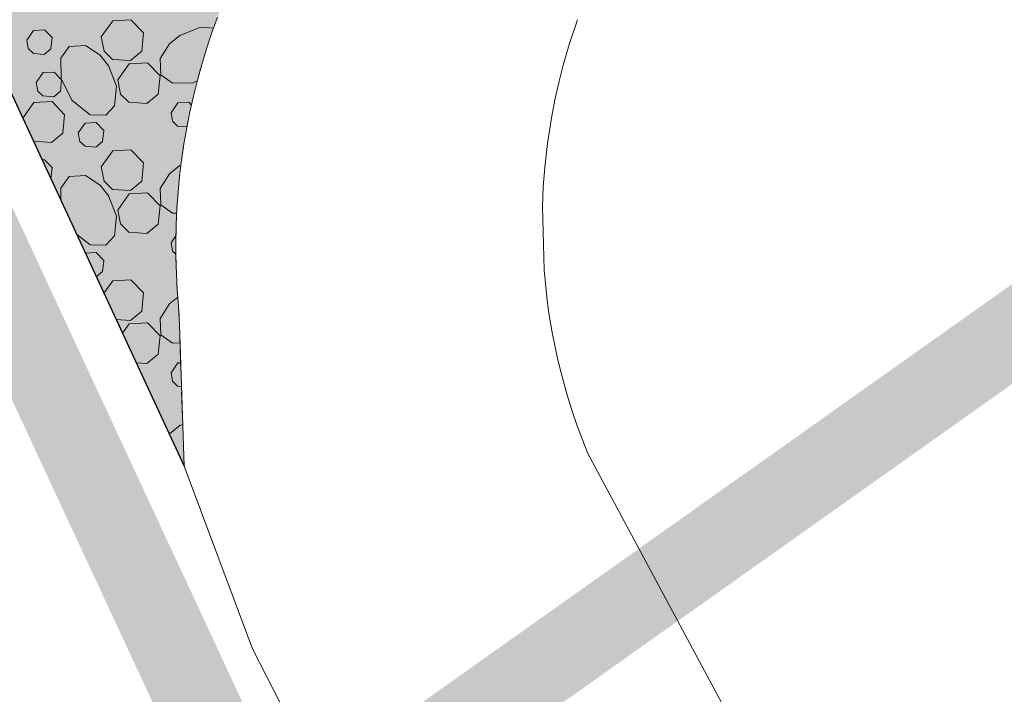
# Model space of a CAD drawing. Header units: metres. Extents: x 148425 to 149111, y 486065 to 486671.
# Tile 8 of 81: x 148546 to 148564, y 486230 to 486242. Entities that reach past the tile are written whole.
import ezdxf

# ---------------------------------------------------------------- set-up
doc = ezdxf.new("R2010")
doc.units = ezdxf.units.M
doc.header["$MEASUREMENT"] = 0
doc.linetypes.add('DGN Style 2', pattern=[1, 0.6, -0.4])
for name, color, linetype, lineweight in [('BWR-verw-asfalt zagen_GV', 6, 'zaagsnede', 30), ('BWR-verw-situatie', 214, 'DGN Style 2', 13), ('TOP-L-topo objecten vlak', 7, 'Continuous', 0), ('WVB-alg-onderhoek', 7, 'Continuous', 30), ('WVB-alg-werkgrens', 6, 'Continuous', 53), ('WVB-dim-terr-maatvoering 018', 7, 'Continuous', 13), ('WVB-pen-dik 013', 1, 'Continuous', 0), ('WVB-raster-20%', 254, 'Continuous', 30)]:
    doc.layers.add(name, color=color, linetype=linetype, lineweight=lineweight)
doc.styles.add('1 200   0.18', font='WORKING.shx', dxfattribs={"height": 0.36})
doc.linetypes.add('zaagsnede', pattern='A,-0.15,[15,dgnlstyle-CivielV8i.shx,S=0.002381,R=0,X=0,Y=0],-0.15', length=0.3)
doc.dimstyles.new('TER 1 200', dxfattribs={"dimtxt": 0.36, "dimasz": 0.36, "dimexe": 0.18, "dimexo": 0.0625, "dimgap": 0.18, "dimtad": 1, "dimzin": 0, "dimdsep": 46, "dimtxsty": '1 200   0.18', "dimblk": 'TerminatorOpen_0.5', "dimcen": 0, "dimse1": 1, "dimse2": 1, "dimclrd": 256, "dimclre": 256, "dimclrt": 7, "dimazin": 0, "dimtfac": 1, "dimtdec": 0, "dimtmove": 1, "dimatfit": 1, "dimldrblk": 'TerminatorOpen_0.5', "dimfxl": 0.18, "dimfxlon": 1, "dimfrac": 2, "dimtolj": 1, "dimtzin": 0, "dimlwd": -1, "dimlwe": -1, "dimarcsym": 0})

# ---------------------------------------------------------------- blocks, each defined once
blk = doc.blocks.new('TerminatorOpen_0.5')
at = {"color": 0, "linetype": 'ByBlock', "lineweight": -2}
for q in [(-1, 0.25), (-1, 0), (-1, -0.25)]:
    blk.add_line((0, 0), q, dxfattribs=at)

msp = doc.modelspace()

# ---------------------------------------------------------------- hatches: boundary and pattern name
at = {"layer": 'WVB-raster-20%', "linetype": 'Continuous', "lineweight": 0, "extrusion": (0, 0, -1)}
msp.add_hatch(color=256, dxfattribs=at).paths.add_polyline_path([(-148549.254, 486233.907), (-148538.384, 486257.334), (-148538.546, 486257.16), (-148538.901, 486256.795), (-148539.267, 486256.441), (-148539.644, 486256.099), (-148540.032, 486255.768), (-148540.43, 486255.451), (-148540.838, 486255.146), (-148541.255, 486254.853), (-148541.681, 486254.575), (-148542.116, 486254.309), (-148542.558, 486254.058), (-148543.009, 486253.82), (-148543.467, 486253.597), (-148543.931, 486253.388), (-148544.402, 486253.194), (-148544.879, 486253.015), (-148545.361, 486252.85), (-148545.848, 486252.701), (-148546.339, 486252.568), (-148546.834, 486252.45), (-148547.333, 486252.347), (-148547.835, 486252.261), (-148548.339, 486252.19), (-148550.709, 486252.712), (-148553.775, 486247.337), (-148553.313, 486246.978), (-148552.796, 486246.625), (-148552.583, 486246.414), (-148552.375, 486246.199), (-148552.172, 486245.978), (-148551.975, 486245.752), (-148551.784, 486245.521), (-148551.598, 486245.286), (-148551.419, 486245.046), (-148551.245, 486244.802), (-148551.078, 486244.553), (-148550.916, 486244.301), (-148550.761, 486244.044), (-148550.613, 486243.784), (-148550.471, 486243.52), (-148550.336, 486243.253), (-148550.207, 486242.982), (-148550.085, 486242.708), (-148549.97, 486242.432), (-148549.862, 486242.152), (-148549.76, 486241.87), (-148549.666, 486241.586), (-148549.579, 486241.299), (-148549.499, 486241.01), (-148549.427, 486240.719), (-148549.361, 486240.427), (-148549.303, 486240.133), (-148549.252, 486239.837), (-148549.209, 486239.541), (-148549.172, 486239.243), (-148549.144, 486238.945), (-148549.122, 486238.646), (-148549.109, 486238.347), (-148549.102, 486238.047), (-148549.103, 486237.748), (-148549.112, 486237.448), (-148549.128, 486237.149), (-148549.151, 486236.85), (-148549.169, 486236.512)], flags=0)

# ---------------------------------------------------------------- linework, layer by layer
at = {"layer": 'BWR-verw-asfalt zagen_GV', "linetype": 'zaagsnede', "flags": 128}
msp.add_lwpolyline([(148538.384, 486257.334), (148549.254, 486233.907)], dxfattribs=at)
at = {"layer": 'BWR-verw-situatie', "flags": 128}
msp.add_lwpolyline([(148553.313, 486246.978), (148552.796, 486246.625), (148552.583, 486246.414), (148552.375, 486246.199), (148552.172, 486245.978), (148551.975, 486245.752), (148551.784, 486245.521), (148551.598, 486245.286), (148551.419, 486245.046), (148551.245, 486244.802), (148551.078, 486244.553), (148550.916, 486244.301), (148550.761, 486244.044), (148550.613, 486243.784), (148550.471, 486243.52), (148550.336, 486243.253), (148550.207, 486242.982), (148550.085, 486242.708), (148549.97, 486242.432), (148549.862, 486242.152), (148549.76, 486241.87), (148549.666, 486241.586), (148549.579, 486241.299), (148549.499, 486241.01), (148549.427, 486240.719), (148549.361, 486240.427), (148549.303, 486240.133), (148549.252, 486239.837), (148549.209, 486239.541), (148549.172, 486239.243), (148549.144, 486238.945), (148549.122, 486238.646), (148549.109, 486238.347), (148549.102, 486238.047), (148549.103, 486237.748), (148549.112, 486237.448), (148549.128, 486237.149), (148549.151, 486236.85), (148549.169, 486236.512), (148549.254, 486233.907)], dxfattribs=at)
at = {"layer": 'TOP-L-topo objecten vlak', "color": 7, "linetype": 'Continuous', "lineweight": 0, "flags": 128}
for points in [[(148563.402, 486221.637), (148556.69, 486234.139), (148556.494, 486234.65), (148556.396, 486234.935), (148556.303, 486235.237), (148556.202, 486235.602), (148556.131, 486235.891), (148556.032, 486236.369), (148555.979, 486236.686), (148555.94, 486236.955), (148555.882, 486237.523), (148555.853, 486238.686), (148555.869, 486239.049), (148555.896, 486239.406), (148555.945, 486239.846), (148556.011, 486240.278), (148556.082, 486240.647), (148556.159, 486240.991), (148556.235, 486241.287), (148556.345, 486241.669), (148556.498, 486242.124)], [(148549.254, 486233.907), (148550.516, 486230.547), (148551.034, 486229.524)]]:
    msp.add_lwpolyline(points, dxfattribs=at)
at = {"layer": 'WVB-alg-onderhoek', "lineweight": 40, "ltscale": 500}
msp.add_3dface([(148601.941, 486074.385), (149104.348, 486429.086), (148938.821, 486663.542), (148436.414, 486308.842)], dxfattribs=at)
at = {"layer": 'WVB-alg-werkgrens', "linetype": 'Continuous', "ltscale": 2.5, "const_width": 1.5, "flags": 128}
msp.add_lwpolyline([(148933.417, 486497.811), (148874.414, 486581.384), (148538.89, 486351.023), (148526.845, 486327.911), (148530.985, 486325.229), (148531.106, 486326.817), (148532.707, 486327.686), (148532.626, 486326.155), (148530.985, 486325.229), (148539.247, 486319.878), (148535.438, 486309.432), (148532.522, 486299.181), (148531.73, 486286.904), (148532.07, 486275.415), (148533.054, 486268.785), (148534.125, 486264.381), (148536.125, 486258.311), (148550.85, 486226.663)], close=True, dxfattribs=at)
at = {"layer": 'WVB-pen-dik 013'}
for p, q in [((148549.166, 486239.436), (148549.198, 486239.449)), ((148549.014, 486238.019), (148549.104, 486238.147)), ((148549.166, 486234.651), (148549.229, 486234.676))]:
    msp.add_line(p, q, dxfattribs=at)
at = {"layer": 'WVB-pen-dik 013', "flags": 128}
for points in [[(148547.729, 486241.806), (148547.941, 486242.104), (148548.276, 486242.124), (148548.509, 486241.881), (148548.474, 486241.544), (148548.266, 486241.371), (148547.936, 486241.394), (148547.781, 486241.546), (148547.729, 486241.806)], [(148546.356, 486241.746), (148546.484, 486241.926), (148546.684, 486241.939), (148546.824, 486241.794), (148546.801, 486241.589), (148546.679, 486241.484), (148546.479, 486241.501), (148546.386, 486241.591), (148546.356, 486241.746)], [(148549.166, 486241.829), (148549.559, 486241.986), (148549.794, 486241.965)], [(148549.497, 486241.001), (148549.421, 486240.964), (148549.044, 486240.956), (148548.829, 486241.109), (148548.811, 486241.411), (148548.984, 486241.681), (148549.184, 486241.839)], [(148547.854, 486241.291), (148548.011, 486240.899), (148547.976, 486240.536), (148547.816, 486240.366), (148547.524, 486240.371), (148547.191, 486240.634), (148546.989, 486241.036), (148546.984, 486241.414), (148547.136, 486241.629), (148547.436, 486241.646), (148547.706, 486241.474), (148547.864, 486241.274)], [(148548.034, 486241.014), (148548.244, 486241.314), (148548.579, 486241.331), (148548.811, 486241.089), (148548.779, 486240.751), (148548.571, 486240.579), (148548.239, 486240.604), (148548.084, 486240.756), (148548.034, 486241.014)], [(148546.531, 486240.969), (148546.659, 486241.149), (148546.859, 486241.159), (148546.999, 486241.014), (148546.979, 486240.811), (148546.854, 486240.706), (148546.656, 486240.721), (148546.561, 486240.811), (148546.531, 486240.969)], [(148546.283, 486240.309), (148546.486, 486240.599), (148546.824, 486240.616), (148547.054, 486240.374), (148547.021, 486240.036), (148546.814, 486239.864), (148546.481, 486239.889), (148546.477, 486239.893)], [(148549.014, 486240.411), (148549.141, 486240.591), (148549.341, 486240.604), (148549.389, 486240.552)], [(148549.307, 486240.151), (148549.136, 486240.166), (148549.044, 486240.256), (148549.014, 486240.411)], [(148547.306, 486240.041), (148547.434, 486240.221), (148547.634, 486240.231), (148547.774, 486240.086), (148547.754, 486239.884), (148547.629, 486239.779), (148547.431, 486239.794), (148547.336, 486239.884), (148547.306, 486240.041)], [(148547.729, 486239.414), (148547.941, 486239.711), (148548.276, 486239.731), (148548.509, 486239.489), (148548.474, 486239.151), (148548.266, 486238.979), (148547.936, 486239.001), (148547.781, 486239.154), (148547.729, 486239.414)], [(148546.639, 486239.543), (148546.684, 486239.546), (148546.824, 486239.401), (148546.801, 486239.196), (148546.8, 486239.195)], [(148549.118, 486238.565), (148549.044, 486238.564), (148548.829, 486238.716), (148548.811, 486239.019), (148548.984, 486239.289), (148549.184, 486239.446)], [(148546.987, 486238.794), (148546.984, 486239.021), (148547.136, 486239.236), (148547.436, 486239.254), (148547.706, 486239.081), (148547.864, 486238.881)], [(148547.854, 486238.899), (148548.011, 486238.506), (148547.976, 486238.144), (148547.816, 486237.974), (148547.524, 486237.979), (148547.273, 486238.176)], [(148548.034, 486238.621), (148548.244, 486238.921), (148548.579, 486238.939), (148548.811, 486238.696), (148548.779, 486238.359), (148548.571, 486238.186), (148548.239, 486238.211), (148548.084, 486238.364), (148548.034, 486238.621)], [(148549.103, 486237.806), (148549.044, 486237.864), (148549.014, 486238.019)], [(148547.434, 486237.829), (148547.634, 486237.839), (148547.774, 486237.694), (148547.754, 486237.491), (148547.637, 486237.393)], [(148547.777, 486237.089), (148547.941, 486237.319), (148548.276, 486237.339), (148548.509, 486237.096), (148548.474, 486236.759), (148548.266, 486236.586), (148548.003, 486236.604)], [(148549.18, 486236.174), (148549.044, 486236.171), (148548.829, 486236.324), (148548.811, 486236.626), (148548.984, 486236.896), (148549.138, 486237.018)], [(148548.12, 486236.352), (148548.244, 486236.529), (148548.579, 486236.546), (148548.811, 486236.304), (148548.779, 486235.966), (148548.571, 486235.794), (148548.372, 486235.809)], [(148549.014, 486235.626), (148549.141, 486235.806), (148549.192, 486235.809)], [(148549.206, 486235.375), (148549.136, 486235.381), (148549.044, 486235.471), (148549.014, 486235.626)], [(148548.98, 486234.498), (148548.984, 486234.504), (148549.184, 486234.661)]]:
    msp.add_lwpolyline(points, dxfattribs=at)
at = {"layer": 'WVB-raster-20%', "linetype": 'Continuous', "lineweight": 0, "flags": 128}
msp.add_lwpolyline([(148549.862, 486242.152), (148549.76, 486241.87), (148549.666, 486241.586), (148549.579, 486241.299), (148549.499, 486241.01), (148549.427, 486240.719), (148549.361, 486240.427), (148549.303, 486240.133), (148549.252, 486239.837), (148549.209, 486239.541), (148549.172, 486239.243), (148549.144, 486238.945), (148549.122, 486238.646), (148549.109, 486238.347), (148549.102, 486238.047), (148549.103, 486237.748), (148549.112, 486237.448), (148549.128, 486237.149), (148549.151, 486236.85), (148549.169, 486236.512), (148549.254, 486233.907), (148538.384, 486257.334)], dxfattribs=at)

# ---------------------------------------------------------------- leaders
at = {"layer": 'WVB-dim-terr-maatvoering 018'}
msp.add_leader([(148536.264, 486240.627), (148547.738, 486274.049)], dimstyle='TER 1 200', override={"dimscale": 1, "dimclrd": 0, "dimlwd": 65534}, dxfattribs=at)

doc.saveas('drawing.dxf')
